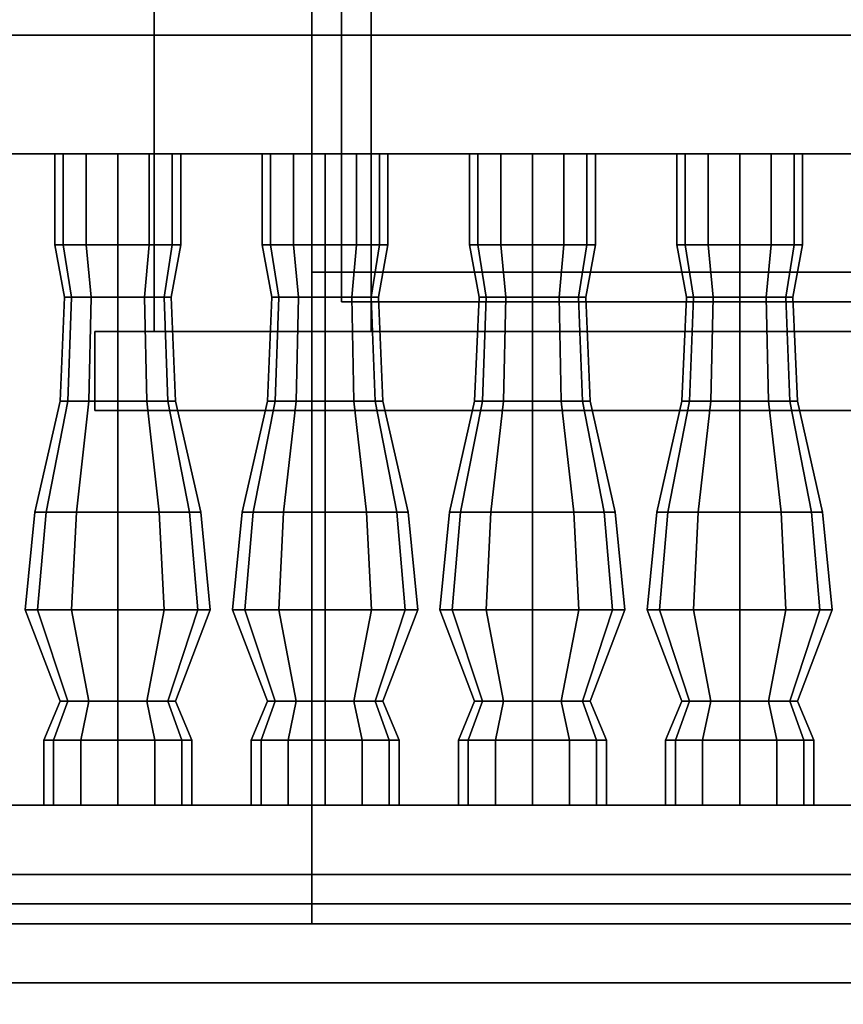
# Model space of a CAD drawing. Header units: metres. Extents: x 1.5 to 35.5, y 0 to 14.7.
# Tile 5 of 60: x 11.7 to 12.5, y 0.8 to 1.8. Entities that reach past the tile are written whole.
import ezdxf

# ---------------------------------------------------------------- set-up
doc = ezdxf.new("R2010")
doc.units = ezdxf.units.M
for name, color, linetype in [('FRAME', 8, 'Continuous'), ('GLASS', 5, 'Continuous'), ('GRANITE', 8, 'Continuous'), ('INTERIOR_FLOOR', 8, 'Continuous'), ('INTERIOR_WALL', 8, 'Continuous'), ('PLASTER', 8, 'Continuous'), ('RUSTIC', 8, 'Continuous'), ('STUCCO', 8, 'Continuous')]:
    doc.layers.add(name, color=color, linetype=linetype)

msp = doc.modelspace()

# ---------------------------------------------------------------- linework, layer by layer
at = {"layer": 'FRAME'}
for points in [[(12.0267, 1.5), (11.9667, 1.5), (11.9667, 4), (12.0267, 4)], [(11.9667, 1.5), (12.0267, 1.5), (12.0267, 4), (11.9667, 4)], [(12.0267, 1.5), (11.9667, 1.5), (11.9667, 4), (12.0267, 4)], [(11.9667, 1.5), (12.0267, 1.5), (12.0267, 4), (11.9667, 4)], [(13.3667, 1.5), (11.9667, 1.5), (11.9667, 1.56), (13.3667, 1.56)], [(11.9667, 1.5), (13.3667, 1.5), (13.3667, 1.56), (11.9667, 1.56)], [(13.3667, 1.5), (11.9667, 1.5), (11.9667, 1.56), (13.3667, 1.56)], [(11.9667, 1.5), (13.3667, 1.5), (13.3667, 1.56), (11.9667, 1.56)]]:
    msp.add_lwpolyline(points, close=True, dxfattribs=at)
at = {"layer": 'GLASS'}
for points in [[(13.3367, 1.53), (11.9967, 1.53), (11.9967, 3.97), (13.3367, 3.97)], [(11.9967, 1.53), (13.3367, 1.53), (13.3367, 3.97), (11.9967, 3.97)], [(13.3367, 1.53), (11.9967, 1.53), (11.9967, 3.97), (13.3367, 3.97)], [(11.9967, 1.53), (13.3367, 1.53), (13.3367, 3.97), (11.9967, 3.97)]]:
    msp.add_lwpolyline(points, close=True, dxfattribs=at)
at = {"layer": 'GRANITE'}
for points in [[(26, 0.84), (10, 0.84), (10, 0.9), (26, 0.9)], [(10, 0.84), (26, 0.84), (26, 0.9), (10, 0.9)]]:
    msp.add_lwpolyline(points, close=True, dxfattribs=at)
at = {"layer": 'INTERIOR_FLOOR'}
for points in [[(29.55, 0.9), (6.45, 0.9), (6.45, 0.92), (29.55, 0.92)], [(6.45, 0.9), (29.55, 0.9), (29.55, 0.92), (6.45, 0.92)]]:
    msp.add_lwpolyline(points, close=True, dxfattribs=at)
at = {"layer": 'INTERIOR_WALL'}
for points in [[(29.55, 0.9), (6.45, 0.9), (6.45, 7.6), (29.55, 7.6)], [(6.45, 0.9), (29.55, 0.9), (29.55, 7.6), (6.45, 7.6)]]:
    msp.add_lwpolyline(points, close=True, dxfattribs=at)
at = {"layer": 'PLASTER'}
for points in [[(11.9667, 0.9), (10.7, 0.9), (10.7, 4.5), (11.9667, 4.5)], [(10.7, 0.9), (11.9667, 0.9), (11.9667, 4.5), (10.7, 4.5)], [(11.9667, 0.9), (10.7, 0.9), (10.7, 4.5), (11.9667, 4.5)], [(10.7, 0.9), (11.9667, 0.9), (11.9667, 4.5), (10.7, 4.5)], [(13.3667, 0.9), (11.9667, 0.9), (11.9667, 1.5), (13.3667, 1.5)], [(11.9667, 0.9), (13.3667, 0.9), (13.3667, 1.5), (11.9667, 1.5)], [(13.3667, 0.9), (11.9667, 0.9), (11.9667, 1.5), (13.3667, 1.5)], [(11.9667, 0.9), (13.3667, 0.9), (13.3667, 1.5), (11.9667, 1.5)]]:
    msp.add_lwpolyline(points, close=True, dxfattribs=at)
at = {"layer": 'RUSTIC'}
for points in [[(30, 0), (6, 0), (6, 0.9), (30, 0.9)], [(6, 0), (30, 0), (30, 0.9), (6, 0.9)], [(26, 0), (10, 0), (10, 0.9), (26, 0.9)], [(10, 0), (26, 0), (26, 0.9), (10, 0.9)]]:
    msp.add_lwpolyline(points, close=True, dxfattribs=at)
at = {"layer": 'STUCCO'}
for points in [[(11.9667, 1.5), (11.8067, 1.5), (11.8067, 4), (11.9667, 4)], [(11.8067, 1.5), (11.9667, 1.5), (11.9667, 4), (11.8067, 4)], [(11.9667, 1.5), (11.8067, 1.5), (11.8067, 4), (11.9667, 4)], [(11.8067, 1.5), (11.9667, 1.5), (11.9667, 4), (11.8067, 4)], [(16, 1.68), (10.1, 1.68), (10.1, 1.8), (16, 1.8)], [(10.1, 1.68), (16, 1.68), (16, 1.8), (10.1, 1.8)], [(11.7148, 1.5876), (11.7063, 1.5876), (11.7063, 1.68), (11.7148, 1.68)], [(11.7063, 1.5876), (11.7148, 1.5876), (11.7148, 1.68), (11.7063, 1.68)], [(11.7381, 1.5876), (11.7148, 1.5876), (11.7148, 1.68), (11.7381, 1.68)], [(11.7148, 1.5876), (11.7381, 1.5876), (11.7381, 1.68), (11.7148, 1.68)], [(11.77, 1.5876), (11.7381, 1.5876), (11.7381, 1.68), (11.77, 1.68)], [(11.7381, 1.5876), (11.77, 1.5876), (11.77, 1.68), (11.7381, 1.68)], [(11.8019, 1.5876), (11.77, 1.5876), (11.77, 1.68), (11.8019, 1.68)], [(11.77, 1.5876), (11.8019, 1.5876), (11.8019, 1.68), (11.77, 1.68)], [(11.8252, 1.5876), (11.8019, 1.5876), (11.8019, 1.68), (11.8252, 1.68)], [(11.8019, 1.5876), (11.8252, 1.5876), (11.8252, 1.68), (11.8019, 1.68)], [(11.8338, 1.5876), (11.8252, 1.5876), (11.8252, 1.68), (11.8338, 1.68)], [(11.8252, 1.5876), (11.8338, 1.5876), (11.8338, 1.68), (11.8252, 1.68)], [(11.9248, 1.5876), (11.9162, 1.5876), (11.9162, 1.68), (11.9248, 1.68)], [(11.9162, 1.5876), (11.9248, 1.5876), (11.9248, 1.68), (11.9162, 1.68)], [(11.9481, 1.5876), (11.9248, 1.5876), (11.9248, 1.68), (11.9481, 1.68)], [(11.9248, 1.5876), (11.9481, 1.5876), (11.9481, 1.68), (11.9248, 1.68)], [(11.98, 1.5876), (11.9481, 1.5876), (11.9481, 1.68), (11.98, 1.68)], [(11.9481, 1.5876), (11.98, 1.5876), (11.98, 1.68), (11.9481, 1.68)], [(12.0119, 1.5876), (11.98, 1.5876), (11.98, 1.68), (12.0119, 1.68)], [(11.98, 1.5876), (12.0119, 1.5876), (12.0119, 1.68), (11.98, 1.68)], [(12.0352, 1.5876), (12.0119, 1.5876), (12.0119, 1.68), (12.0352, 1.68)], [(12.0119, 1.5876), (12.0352, 1.5876), (12.0352, 1.68), (12.0119, 1.68)], [(12.0437, 1.5876), (12.0352, 1.5876), (12.0352, 1.68), (12.0437, 1.68)], [(12.0352, 1.5876), (12.0437, 1.5876), (12.0437, 1.68), (12.0352, 1.68)], [(12.1348, 1.5876), (12.1263, 1.5876), (12.1263, 1.68), (12.1348, 1.68)], [(12.1263, 1.5876), (12.1348, 1.5876), (12.1348, 1.68), (12.1263, 1.68)], [(12.1581, 1.5876), (12.1348, 1.5876), (12.1348, 1.68), (12.1581, 1.68)], [(12.1348, 1.5876), (12.1581, 1.5876), (12.1581, 1.68), (12.1348, 1.68)], [(12.19, 1.5876), (12.1581, 1.5876), (12.1581, 1.68), (12.19, 1.68)], [(12.1581, 1.5876), (12.19, 1.5876), (12.19, 1.68), (12.1581, 1.68)], [(12.2219, 1.5876), (12.19, 1.5876), (12.19, 1.68), (12.2219, 1.68)], [(12.19, 1.5876), (12.2219, 1.5876), (12.2219, 1.68), (12.19, 1.68)], [(12.2452, 1.5876), (12.2219, 1.5876), (12.2219, 1.68), (12.2452, 1.68)], [(12.2219, 1.5876), (12.2452, 1.5876), (12.2452, 1.68), (12.2219, 1.68)], [(12.2538, 1.5876), (12.2452, 1.5876), (12.2452, 1.68), (12.2538, 1.68)], [(12.2452, 1.5876), (12.2538, 1.5876), (12.2538, 1.68), (12.2452, 1.68)], [(12.3448, 1.5876), (12.3362, 1.5876), (12.3362, 1.68), (12.3448, 1.68)], [(12.3362, 1.5876), (12.3448, 1.5876), (12.3448, 1.68), (12.3362, 1.68)], [(12.3681, 1.5876), (12.3448, 1.5876), (12.3448, 1.68), (12.3681, 1.68)], [(12.3448, 1.5876), (12.3681, 1.5876), (12.3681, 1.68), (12.3448, 1.68)], [(12.4, 1.5876), (12.3681, 1.5876), (12.3681, 1.68), (12.4, 1.68)], [(12.3681, 1.5876), (12.4, 1.5876), (12.4, 1.68), (12.3681, 1.68)], [(12.4319, 1.5876), (12.4, 1.5876), (12.4, 1.68), (12.4319, 1.68)], [(12.4, 1.5876), (12.4319, 1.5876), (12.4319, 1.68), (12.4, 1.68)], [(12.4552, 1.5876), (12.4319, 1.5876), (12.4319, 1.68), (12.4552, 1.68)], [(12.4319, 1.5876), (12.4552, 1.5876), (12.4552, 1.68), (12.4319, 1.68)], [(12.4637, 1.5876), (12.4552, 1.5876), (12.4552, 1.68), (12.4637, 1.68)], [(12.4552, 1.5876), (12.4637, 1.5876), (12.4637, 1.68), (12.4552, 1.68)], [(11.7232, 1.5348), (11.716, 1.5348), (11.7063, 1.5876), (11.7148, 1.5876)], [(11.716, 1.5348), (11.7232, 1.5348), (11.7148, 1.5876), (11.7063, 1.5876)], [(11.743, 1.5348), (11.7232, 1.5348), (11.7148, 1.5876), (11.7381, 1.5876)], [(11.7232, 1.5348), (11.743, 1.5348), (11.7381, 1.5876), (11.7148, 1.5876)], [(11.77, 1.5348), (11.743, 1.5348), (11.7381, 1.5876), (11.77, 1.5876)], [(11.743, 1.5348), (11.77, 1.5348), (11.77, 1.5876), (11.7381, 1.5876)], [(11.797, 1.5348), (11.77, 1.5348), (11.77, 1.5876), (11.8019, 1.5876)], [(11.77, 1.5348), (11.797, 1.5348), (11.8019, 1.5876), (11.77, 1.5876)], [(11.8168, 1.5348), (11.797, 1.5348), (11.8019, 1.5876), (11.8252, 1.5876)], [(11.797, 1.5348), (11.8168, 1.5348), (11.8252, 1.5876), (11.8019, 1.5876)], [(11.824, 1.5348), (11.8168, 1.5348), (11.8252, 1.5876), (11.8338, 1.5876)], [(11.8168, 1.5348), (11.824, 1.5348), (11.8338, 1.5876), (11.8252, 1.5876)], [(11.9332, 1.5348), (11.926, 1.5348), (11.9162, 1.5876), (11.9248, 1.5876)], [(11.926, 1.5348), (11.9332, 1.5348), (11.9248, 1.5876), (11.9162, 1.5876)], [(11.953, 1.5348), (11.9332, 1.5348), (11.9248, 1.5876), (11.9481, 1.5876)], [(11.9332, 1.5348), (11.953, 1.5348), (11.9481, 1.5876), (11.9248, 1.5876)], [(11.98, 1.5348), (11.953, 1.5348), (11.9481, 1.5876), (11.98, 1.5876)], [(11.953, 1.5348), (11.98, 1.5348), (11.98, 1.5876), (11.9481, 1.5876)], [(12.007, 1.5348), (11.98, 1.5348), (11.98, 1.5876), (12.0119, 1.5876)], [(11.98, 1.5348), (12.007, 1.5348), (12.0119, 1.5876), (11.98, 1.5876)], [(12.0268, 1.5348), (12.007, 1.5348), (12.0119, 1.5876), (12.0352, 1.5876)], [(12.007, 1.5348), (12.0268, 1.5348), (12.0352, 1.5876), (12.0119, 1.5876)], [(12.034, 1.5348), (12.0268, 1.5348), (12.0352, 1.5876), (12.0437, 1.5876)], [(12.0268, 1.5348), (12.034, 1.5348), (12.0437, 1.5876), (12.0352, 1.5876)], [(12.1432, 1.5348), (12.136, 1.5348), (12.1263, 1.5876), (12.1348, 1.5876)], [(12.136, 1.5348), (12.1432, 1.5348), (12.1348, 1.5876), (12.1263, 1.5876)], [(12.163, 1.5348), (12.1432, 1.5348), (12.1348, 1.5876), (12.1581, 1.5876)], [(12.1432, 1.5348), (12.163, 1.5348), (12.1581, 1.5876), (12.1348, 1.5876)], [(12.19, 1.5348), (12.163, 1.5348), (12.1581, 1.5876), (12.19, 1.5876)], [(12.163, 1.5348), (12.19, 1.5348), (12.19, 1.5876), (12.1581, 1.5876)], [(12.217, 1.5348), (12.19, 1.5348), (12.19, 1.5876), (12.2219, 1.5876)], [(12.19, 1.5348), (12.217, 1.5348), (12.2219, 1.5876), (12.19, 1.5876)], [(12.2368, 1.5348), (12.217, 1.5348), (12.2219, 1.5876), (12.2452, 1.5876)], [(12.217, 1.5348), (12.2368, 1.5348), (12.2452, 1.5876), (12.2219, 1.5876)], [(12.244, 1.5348), (12.2368, 1.5348), (12.2452, 1.5876), (12.2538, 1.5876)], [(12.2368, 1.5348), (12.244, 1.5348), (12.2538, 1.5876), (12.2452, 1.5876)], [(12.3532, 1.5348), (12.346, 1.5348), (12.3362, 1.5876), (12.3448, 1.5876)], [(12.346, 1.5348), (12.3532, 1.5348), (12.3448, 1.5876), (12.3362, 1.5876)], [(12.373, 1.5348), (12.3532, 1.5348), (12.3448, 1.5876), (12.3681, 1.5876)], [(12.3532, 1.5348), (12.373, 1.5348), (12.3681, 1.5876), (12.3448, 1.5876)], [(12.4, 1.5348), (12.373, 1.5348), (12.3681, 1.5876), (12.4, 1.5876)], [(12.373, 1.5348), (12.4, 1.5348), (12.4, 1.5876), (12.3681, 1.5876)], [(12.427, 1.5348), (12.4, 1.5348), (12.4, 1.5876), (12.4319, 1.5876)], [(12.4, 1.5348), (12.427, 1.5348), (12.4319, 1.5876), (12.4, 1.5876)], [(12.4468, 1.5348), (12.427, 1.5348), (12.4319, 1.5876), (12.4552, 1.5876)], [(12.427, 1.5348), (12.4468, 1.5348), (12.4552, 1.5876), (12.4319, 1.5876)], [(12.454, 1.5348), (12.4468, 1.5348), (12.4552, 1.5876), (12.4637, 1.5876)], [(12.4468, 1.5348), (12.454, 1.5348), (12.4637, 1.5876), (12.4552, 1.5876)], [(11.7193, 1.4292), (11.7115, 1.4292), (11.716, 1.5348), (11.7232, 1.5348)], [(11.7115, 1.4292), (11.7193, 1.4292), (11.7232, 1.5348), (11.716, 1.5348)], [(11.7408, 1.4292), (11.7193, 1.4292), (11.7232, 1.5348), (11.743, 1.5348)], [(11.7193, 1.4292), (11.7408, 1.4292), (11.743, 1.5348), (11.7232, 1.5348)], [(11.77, 1.4292), (11.7408, 1.4292), (11.743, 1.5348), (11.77, 1.5348)], [(11.7408, 1.4292), (11.77, 1.4292), (11.77, 1.5348), (11.743, 1.5348)], [(11.7993, 1.4292), (11.77, 1.4292), (11.77, 1.5348), (11.797, 1.5348)], [(11.77, 1.4292), (11.7993, 1.4292), (11.797, 1.5348), (11.77, 1.5348)], [(11.8207, 1.4292), (11.7993, 1.4292), (11.797, 1.5348), (11.8168, 1.5348)], [(11.7993, 1.4292), (11.8207, 1.4292), (11.8168, 1.5348), (11.797, 1.5348)], [(11.8285, 1.4292), (11.8207, 1.4292), (11.8168, 1.5348), (11.824, 1.5348)], [(11.8207, 1.4292), (11.8285, 1.4292), (11.824, 1.5348), (11.8168, 1.5348)], [(11.9293, 1.4292), (11.9215, 1.4292), (11.926, 1.5348), (11.9332, 1.5348)], [(11.9215, 1.4292), (11.9293, 1.4292), (11.9332, 1.5348), (11.926, 1.5348)], [(11.9507, 1.4292), (11.9293, 1.4292), (11.9332, 1.5348), (11.953, 1.5348)], [(11.9293, 1.4292), (11.9507, 1.4292), (11.953, 1.5348), (11.9332, 1.5348)], [(11.98, 1.4292), (11.9507, 1.4292), (11.953, 1.5348), (11.98, 1.5348)], [(11.9507, 1.4292), (11.98, 1.4292), (11.98, 1.5348), (11.953, 1.5348)], [(12.0092, 1.4292), (11.98, 1.4292), (11.98, 1.5348), (12.007, 1.5348)], [(11.98, 1.4292), (12.0092, 1.4292), (12.007, 1.5348), (11.98, 1.5348)], [(12.0307, 1.4292), (12.0092, 1.4292), (12.007, 1.5348), (12.0268, 1.5348)], [(12.0092, 1.4292), (12.0307, 1.4292), (12.0268, 1.5348), (12.007, 1.5348)], [(12.0385, 1.4292), (12.0307, 1.4292), (12.0268, 1.5348), (12.034, 1.5348)], [(12.0307, 1.4292), (12.0385, 1.4292), (12.034, 1.5348), (12.0268, 1.5348)], [(12.1393, 1.4292), (12.1315, 1.4292), (12.136, 1.5348), (12.1432, 1.5348)], [(12.1315, 1.4292), (12.1393, 1.4292), (12.1432, 1.5348), (12.136, 1.5348)], [(12.1608, 1.4292), (12.1393, 1.4292), (12.1432, 1.5348), (12.163, 1.5348)], [(12.1393, 1.4292), (12.1608, 1.4292), (12.163, 1.5348), (12.1432, 1.5348)], [(12.19, 1.4292), (12.1608, 1.4292), (12.163, 1.5348), (12.19, 1.5348)], [(12.1608, 1.4292), (12.19, 1.4292), (12.19, 1.5348), (12.163, 1.5348)], [(12.2193, 1.4292), (12.19, 1.4292), (12.19, 1.5348), (12.217, 1.5348)], [(12.19, 1.4292), (12.2193, 1.4292), (12.217, 1.5348), (12.19, 1.5348)], [(12.2407, 1.4292), (12.2193, 1.4292), (12.217, 1.5348), (12.2368, 1.5348)], [(12.2193, 1.4292), (12.2407, 1.4292), (12.2368, 1.5348), (12.217, 1.5348)], [(12.2485, 1.4292), (12.2407, 1.4292), (12.2368, 1.5348), (12.244, 1.5348)], [(12.2407, 1.4292), (12.2485, 1.4292), (12.244, 1.5348), (12.2368, 1.5348)], [(12.3493, 1.4292), (12.3415, 1.4292), (12.346, 1.5348), (12.3532, 1.5348)], [(12.3415, 1.4292), (12.3493, 1.4292), (12.3532, 1.5348), (12.346, 1.5348)], [(12.3707, 1.4292), (12.3493, 1.4292), (12.3532, 1.5348), (12.373, 1.5348)], [(12.3493, 1.4292), (12.3707, 1.4292), (12.373, 1.5348), (12.3532, 1.5348)], [(12.4, 1.4292), (12.3707, 1.4292), (12.373, 1.5348), (12.4, 1.5348)], [(12.3707, 1.4292), (12.4, 1.4292), (12.4, 1.5348), (12.373, 1.5348)], [(12.4292, 1.4292), (12.4, 1.4292), (12.4, 1.5348), (12.427, 1.5348)], [(12.4, 1.4292), (12.4292, 1.4292), (12.427, 1.5348), (12.4, 1.5348)], [(12.4507, 1.4292), (12.4292, 1.4292), (12.427, 1.5348), (12.4468, 1.5348)], [(12.4292, 1.4292), (12.4507, 1.4292), (12.4468, 1.5348), (12.427, 1.5348)], [(12.4585, 1.4292), (12.4507, 1.4292), (12.4468, 1.5348), (12.454, 1.5348)], [(12.4507, 1.4292), (12.4585, 1.4292), (12.454, 1.5348), (12.4468, 1.5348)], [(13.5867, 1.42), (11.7467, 1.42), (11.7467, 1.5), (13.5867, 1.5)], [(11.7467, 1.42), (13.5867, 1.42), (13.5867, 1.5), (11.7467, 1.5)], [(13.5867, 1.42), (11.7467, 1.42), (11.7467, 1.5), (13.5867, 1.5)], [(11.7467, 1.42), (13.5867, 1.42), (13.5867, 1.5), (11.7467, 1.5)], [(11.6973, 1.317), (11.686, 1.317), (11.7115, 1.4292), (11.7193, 1.4292)], [(11.686, 1.317), (11.6973, 1.317), (11.7193, 1.4292), (11.7115, 1.4292)], [(11.728, 1.317), (11.6973, 1.317), (11.7193, 1.4292), (11.7408, 1.4292)], [(11.6973, 1.317), (11.728, 1.317), (11.7408, 1.4292), (11.7193, 1.4292)], [(11.77, 1.317), (11.728, 1.317), (11.7408, 1.4292), (11.77, 1.4292)], [(11.728, 1.317), (11.77, 1.317), (11.77, 1.4292), (11.7408, 1.4292)], [(11.812, 1.317), (11.77, 1.317), (11.77, 1.4292), (11.7993, 1.4292)], [(11.77, 1.317), (11.812, 1.317), (11.7993, 1.4292), (11.77, 1.4292)], [(11.8428, 1.317), (11.812, 1.317), (11.7993, 1.4292), (11.8207, 1.4292)], [(11.812, 1.317), (11.8428, 1.317), (11.8207, 1.4292), (11.7993, 1.4292)], [(11.854, 1.317), (11.8428, 1.317), (11.8207, 1.4292), (11.8285, 1.4292)], [(11.8428, 1.317), (11.854, 1.317), (11.8285, 1.4292), (11.8207, 1.4292)], [(11.9072, 1.317), (11.896, 1.317), (11.9215, 1.4292), (11.9293, 1.4292)], [(11.896, 1.317), (11.9072, 1.317), (11.9293, 1.4292), (11.9215, 1.4292)], [(11.938, 1.317), (11.9072, 1.317), (11.9293, 1.4292), (11.9507, 1.4292)], [(11.9072, 1.317), (11.938, 1.317), (11.9507, 1.4292), (11.9293, 1.4292)], [(11.98, 1.317), (11.938, 1.317), (11.9507, 1.4292), (11.98, 1.4292)], [(11.938, 1.317), (11.98, 1.317), (11.98, 1.4292), (11.9507, 1.4292)], [(12.022, 1.317), (11.98, 1.317), (11.98, 1.4292), (12.0092, 1.4292)], [(11.98, 1.317), (12.022, 1.317), (12.0092, 1.4292), (11.98, 1.4292)], [(12.0527, 1.317), (12.022, 1.317), (12.0092, 1.4292), (12.0307, 1.4292)], [(12.022, 1.317), (12.0527, 1.317), (12.0307, 1.4292), (12.0092, 1.4292)], [(12.064, 1.317), (12.0527, 1.317), (12.0307, 1.4292), (12.0385, 1.4292)], [(12.0527, 1.317), (12.064, 1.317), (12.0385, 1.4292), (12.0307, 1.4292)], [(12.1173, 1.317), (12.106, 1.317), (12.1315, 1.4292), (12.1393, 1.4292)], [(12.106, 1.317), (12.1173, 1.317), (12.1393, 1.4292), (12.1315, 1.4292)], [(12.148, 1.317), (12.1173, 1.317), (12.1393, 1.4292), (12.1608, 1.4292)], [(12.1173, 1.317), (12.148, 1.317), (12.1608, 1.4292), (12.1393, 1.4292)], [(12.19, 1.317), (12.148, 1.317), (12.1608, 1.4292), (12.19, 1.4292)], [(12.148, 1.317), (12.19, 1.317), (12.19, 1.4292), (12.1608, 1.4292)], [(12.232, 1.317), (12.19, 1.317), (12.19, 1.4292), (12.2193, 1.4292)], [(12.19, 1.317), (12.232, 1.317), (12.2193, 1.4292), (12.19, 1.4292)], [(12.2628, 1.317), (12.232, 1.317), (12.2193, 1.4292), (12.2407, 1.4292)], [(12.232, 1.317), (12.2628, 1.317), (12.2407, 1.4292), (12.2193, 1.4292)], [(12.274, 1.317), (12.2628, 1.317), (12.2407, 1.4292), (12.2485, 1.4292)], [(12.2628, 1.317), (12.274, 1.317), (12.2485, 1.4292), (12.2407, 1.4292)], [(12.3272, 1.317), (12.316, 1.317), (12.3415, 1.4292), (12.3493, 1.4292)], [(12.316, 1.317), (12.3272, 1.317), (12.3493, 1.4292), (12.3415, 1.4292)], [(12.358, 1.317), (12.3272, 1.317), (12.3493, 1.4292), (12.3707, 1.4292)], [(12.3272, 1.317), (12.358, 1.317), (12.3707, 1.4292), (12.3493, 1.4292)], [(12.4, 1.317), (12.358, 1.317), (12.3707, 1.4292), (12.4, 1.4292)], [(12.358, 1.317), (12.4, 1.317), (12.4, 1.4292), (12.3707, 1.4292)], [(12.442, 1.317), (12.4, 1.317), (12.4, 1.4292), (12.4292, 1.4292)], [(12.4, 1.317), (12.442, 1.317), (12.4292, 1.4292), (12.4, 1.4292)], [(12.4727, 1.317), (12.442, 1.317), (12.4292, 1.4292), (12.4507, 1.4292)], [(12.442, 1.317), (12.4727, 1.317), (12.4507, 1.4292), (12.4292, 1.4292)], [(12.484, 1.317), (12.4727, 1.317), (12.4507, 1.4292), (12.4585, 1.4292)], [(12.4727, 1.317), (12.484, 1.317), (12.4585, 1.4292), (12.4507, 1.4292)], [(11.6888, 1.218), (11.6762, 1.218), (11.686, 1.317), (11.6973, 1.317)], [(11.6762, 1.218), (11.6888, 1.218), (11.6973, 1.317), (11.686, 1.317)], [(11.7231, 1.218), (11.6888, 1.218), (11.6973, 1.317), (11.728, 1.317)], [(11.6888, 1.218), (11.7231, 1.218), (11.728, 1.317), (11.6973, 1.317)], [(11.77, 1.218), (11.7231, 1.218), (11.728, 1.317), (11.77, 1.317)], [(11.7231, 1.218), (11.77, 1.218), (11.77, 1.317), (11.728, 1.317)], [(11.8169, 1.218), (11.77, 1.218), (11.77, 1.317), (11.812, 1.317)], [(11.77, 1.218), (11.8169, 1.218), (11.812, 1.317), (11.77, 1.317)], [(11.8512, 1.218), (11.8169, 1.218), (11.812, 1.317), (11.8428, 1.317)], [(11.8169, 1.218), (11.8512, 1.218), (11.8428, 1.317), (11.812, 1.317)], [(11.8637, 1.218), (11.8512, 1.218), (11.8428, 1.317), (11.854, 1.317)], [(11.8512, 1.218), (11.8637, 1.218), (11.854, 1.317), (11.8428, 1.317)], [(11.8988, 1.218), (11.8863, 1.218), (11.896, 1.317), (11.9072, 1.317)], [(11.8863, 1.218), (11.8988, 1.218), (11.9072, 1.317), (11.896, 1.317)], [(11.9331, 1.218), (11.8988, 1.218), (11.9072, 1.317), (11.938, 1.317)], [(11.8988, 1.218), (11.9331, 1.218), (11.938, 1.317), (11.9072, 1.317)], [(11.98, 1.218), (11.9331, 1.218), (11.938, 1.317), (11.98, 1.317)], [(11.9331, 1.218), (11.98, 1.218), (11.98, 1.317), (11.938, 1.317)], [(12.0269, 1.218), (11.98, 1.218), (11.98, 1.317), (12.022, 1.317)], [(11.98, 1.218), (12.0269, 1.218), (12.022, 1.317), (11.98, 1.317)], [(12.0612, 1.218), (12.0269, 1.218), (12.022, 1.317), (12.0527, 1.317)], [(12.0269, 1.218), (12.0612, 1.218), (12.0527, 1.317), (12.022, 1.317)], [(12.0738, 1.218), (12.0612, 1.218), (12.0527, 1.317), (12.064, 1.317)], [(12.0612, 1.218), (12.0738, 1.218), (12.064, 1.317), (12.0527, 1.317)], [(12.1088, 1.218), (12.0962, 1.218), (12.106, 1.317), (12.1173, 1.317)], [(12.0962, 1.218), (12.1088, 1.218), (12.1173, 1.317), (12.106, 1.317)], [(12.1431, 1.218), (12.1088, 1.218), (12.1173, 1.317), (12.148, 1.317)], [(12.1088, 1.218), (12.1431, 1.218), (12.148, 1.317), (12.1173, 1.317)], [(12.19, 1.218), (12.1431, 1.218), (12.148, 1.317), (12.19, 1.317)], [(12.1431, 1.218), (12.19, 1.218), (12.19, 1.317), (12.148, 1.317)], [(12.2369, 1.218), (12.19, 1.218), (12.19, 1.317), (12.232, 1.317)], [(12.19, 1.218), (12.2369, 1.218), (12.232, 1.317), (12.19, 1.317)], [(12.2712, 1.218), (12.2369, 1.218), (12.232, 1.317), (12.2628, 1.317)], [(12.2369, 1.218), (12.2712, 1.218), (12.2628, 1.317), (12.232, 1.317)], [(12.2837, 1.218), (12.2712, 1.218), (12.2628, 1.317), (12.274, 1.317)], [(12.2712, 1.218), (12.2837, 1.218), (12.274, 1.317), (12.2628, 1.317)], [(12.3188, 1.218), (12.3063, 1.218), (12.316, 1.317), (12.3272, 1.317)], [(12.3063, 1.218), (12.3188, 1.218), (12.3272, 1.317), (12.316, 1.317)], [(12.3531, 1.218), (12.3188, 1.218), (12.3272, 1.317), (12.358, 1.317)], [(12.3188, 1.218), (12.3531, 1.218), (12.358, 1.317), (12.3272, 1.317)], [(12.4, 1.218), (12.3531, 1.218), (12.358, 1.317), (12.4, 1.317)], [(12.3531, 1.218), (12.4, 1.218), (12.4, 1.317), (12.358, 1.317)], [(12.4469, 1.218), (12.4, 1.218), (12.4, 1.317), (12.442, 1.317)], [(12.4, 1.218), (12.4469, 1.218), (12.442, 1.317), (12.4, 1.317)], [(12.4812, 1.218), (12.4469, 1.218), (12.442, 1.317), (12.4727, 1.317)], [(12.4469, 1.218), (12.4812, 1.218), (12.4727, 1.317), (12.442, 1.317)], [(12.4938, 1.218), (12.4812, 1.218), (12.4727, 1.317), (12.484, 1.317)], [(12.4812, 1.218), (12.4938, 1.218), (12.484, 1.317), (12.4727, 1.317)], [(11.7193, 1.1256), (11.7115, 1.1256), (11.6762, 1.218), (11.6888, 1.218)], [(11.7115, 1.1256), (11.7193, 1.1256), (11.6888, 1.218), (11.6762, 1.218)], [(11.7408, 1.1256), (11.7193, 1.1256), (11.6888, 1.218), (11.7231, 1.218)], [(11.7193, 1.1256), (11.7408, 1.1256), (11.7231, 1.218), (11.6888, 1.218)], [(11.77, 1.1256), (11.7408, 1.1256), (11.7231, 1.218), (11.77, 1.218)], [(11.7408, 1.1256), (11.77, 1.1256), (11.77, 1.218), (11.7231, 1.218)], [(11.7993, 1.1256), (11.77, 1.1256), (11.77, 1.218), (11.8169, 1.218)], [(11.77, 1.1256), (11.7993, 1.1256), (11.8169, 1.218), (11.77, 1.218)], [(11.8207, 1.1256), (11.7993, 1.1256), (11.8169, 1.218), (11.8512, 1.218)], [(11.7993, 1.1256), (11.8207, 1.1256), (11.8512, 1.218), (11.8169, 1.218)], [(11.8285, 1.1256), (11.8207, 1.1256), (11.8512, 1.218), (11.8637, 1.218)], [(11.8207, 1.1256), (11.8285, 1.1256), (11.8637, 1.218), (11.8512, 1.218)], [(11.9293, 1.1256), (11.9215, 1.1256), (11.8863, 1.218), (11.8988, 1.218)], [(11.9215, 1.1256), (11.9293, 1.1256), (11.8988, 1.218), (11.8863, 1.218)], [(11.9507, 1.1256), (11.9293, 1.1256), (11.8988, 1.218), (11.9331, 1.218)], [(11.9293, 1.1256), (11.9507, 1.1256), (11.9331, 1.218), (11.8988, 1.218)], [(11.98, 1.1256), (11.9507, 1.1256), (11.9331, 1.218), (11.98, 1.218)], [(11.9507, 1.1256), (11.98, 1.1256), (11.98, 1.218), (11.9331, 1.218)], [(12.0092, 1.1256), (11.98, 1.1256), (11.98, 1.218), (12.0269, 1.218)], [(11.98, 1.1256), (12.0092, 1.1256), (12.0269, 1.218), (11.98, 1.218)], [(12.0307, 1.1256), (12.0092, 1.1256), (12.0269, 1.218), (12.0612, 1.218)], [(12.0092, 1.1256), (12.0307, 1.1256), (12.0612, 1.218), (12.0269, 1.218)], [(12.0385, 1.1256), (12.0307, 1.1256), (12.0612, 1.218), (12.0738, 1.218)], [(12.0307, 1.1256), (12.0385, 1.1256), (12.0738, 1.218), (12.0612, 1.218)], [(12.1393, 1.1256), (12.1315, 1.1256), (12.0962, 1.218), (12.1088, 1.218)], [(12.1315, 1.1256), (12.1393, 1.1256), (12.1088, 1.218), (12.0962, 1.218)], [(12.1608, 1.1256), (12.1393, 1.1256), (12.1088, 1.218), (12.1431, 1.218)], [(12.1393, 1.1256), (12.1608, 1.1256), (12.1431, 1.218), (12.1088, 1.218)], [(12.19, 1.1256), (12.1608, 1.1256), (12.1431, 1.218), (12.19, 1.218)], [(12.1608, 1.1256), (12.19, 1.1256), (12.19, 1.218), (12.1431, 1.218)], [(12.2193, 1.1256), (12.19, 1.1256), (12.19, 1.218), (12.2369, 1.218)], [(12.19, 1.1256), (12.2193, 1.1256), (12.2369, 1.218), (12.19, 1.218)], [(12.2407, 1.1256), (12.2193, 1.1256), (12.2369, 1.218), (12.2712, 1.218)], [(12.2193, 1.1256), (12.2407, 1.1256), (12.2712, 1.218), (12.2369, 1.218)], [(12.2485, 1.1256), (12.2407, 1.1256), (12.2712, 1.218), (12.2837, 1.218)], [(12.2407, 1.1256), (12.2485, 1.1256), (12.2837, 1.218), (12.2712, 1.218)], [(12.3493, 1.1256), (12.3415, 1.1256), (12.3063, 1.218), (12.3188, 1.218)], [(12.3415, 1.1256), (12.3493, 1.1256), (12.3188, 1.218), (12.3063, 1.218)], [(12.3707, 1.1256), (12.3493, 1.1256), (12.3188, 1.218), (12.3531, 1.218)], [(12.3493, 1.1256), (12.3707, 1.1256), (12.3531, 1.218), (12.3188, 1.218)], [(12.4, 1.1256), (12.3707, 1.1256), (12.3531, 1.218), (12.4, 1.218)], [(12.3707, 1.1256), (12.4, 1.1256), (12.4, 1.218), (12.3531, 1.218)], [(12.4292, 1.1256), (12.4, 1.1256), (12.4, 1.218), (12.4469, 1.218)], [(12.4, 1.1256), (12.4292, 1.1256), (12.4469, 1.218), (12.4, 1.218)], [(12.4507, 1.1256), (12.4292, 1.1256), (12.4469, 1.218), (12.4812, 1.218)], [(12.4292, 1.1256), (12.4507, 1.1256), (12.4812, 1.218), (12.4469, 1.218)], [(12.4585, 1.1256), (12.4507, 1.1256), (12.4812, 1.218), (12.4938, 1.218)], [(12.4507, 1.1256), (12.4585, 1.1256), (12.4938, 1.218), (12.4812, 1.218)], [(11.705, 1.086), (11.695, 1.086), (11.7115, 1.1256), (11.7193, 1.1256)], [(11.695, 1.086), (11.705, 1.086), (11.7193, 1.1256), (11.7115, 1.1256)], [(11.7325, 1.086), (11.705, 1.086), (11.7193, 1.1256), (11.7408, 1.1256)], [(11.705, 1.086), (11.7325, 1.086), (11.7408, 1.1256), (11.7193, 1.1256)], [(11.77, 1.086), (11.7325, 1.086), (11.7408, 1.1256), (11.77, 1.1256)], [(11.7325, 1.086), (11.77, 1.086), (11.77, 1.1256), (11.7408, 1.1256)], [(11.8075, 1.086), (11.77, 1.086), (11.77, 1.1256), (11.7993, 1.1256)], [(11.77, 1.086), (11.8075, 1.086), (11.7993, 1.1256), (11.77, 1.1256)], [(11.8349, 1.086), (11.8075, 1.086), (11.7993, 1.1256), (11.8207, 1.1256)], [(11.8075, 1.086), (11.8349, 1.086), (11.8207, 1.1256), (11.7993, 1.1256)], [(11.845, 1.086), (11.8349, 1.086), (11.8207, 1.1256), (11.8285, 1.1256)], [(11.8349, 1.086), (11.845, 1.086), (11.8285, 1.1256), (11.8207, 1.1256)], [(11.9151, 1.086), (11.905, 1.086), (11.9215, 1.1256), (11.9293, 1.1256)], [(11.905, 1.086), (11.9151, 1.086), (11.9293, 1.1256), (11.9215, 1.1256)], [(11.9425, 1.086), (11.9151, 1.086), (11.9293, 1.1256), (11.9507, 1.1256)], [(11.9151, 1.086), (11.9425, 1.086), (11.9507, 1.1256), (11.9293, 1.1256)], [(11.98, 1.086), (11.9425, 1.086), (11.9507, 1.1256), (11.98, 1.1256)], [(11.9425, 1.086), (11.98, 1.086), (11.98, 1.1256), (11.9507, 1.1256)], [(12.0175, 1.086), (11.98, 1.086), (11.98, 1.1256), (12.0092, 1.1256)], [(11.98, 1.086), (12.0175, 1.086), (12.0092, 1.1256), (11.98, 1.1256)], [(12.045, 1.086), (12.0175, 1.086), (12.0092, 1.1256), (12.0307, 1.1256)], [(12.0175, 1.086), (12.045, 1.086), (12.0307, 1.1256), (12.0092, 1.1256)], [(12.055, 1.086), (12.045, 1.086), (12.0307, 1.1256), (12.0385, 1.1256)], [(12.045, 1.086), (12.055, 1.086), (12.0385, 1.1256), (12.0307, 1.1256)], [(12.125, 1.086), (12.115, 1.086), (12.1315, 1.1256), (12.1393, 1.1256)], [(12.115, 1.086), (12.125, 1.086), (12.1393, 1.1256), (12.1315, 1.1256)], [(12.1525, 1.086), (12.125, 1.086), (12.1393, 1.1256), (12.1608, 1.1256)], [(12.125, 1.086), (12.1525, 1.086), (12.1608, 1.1256), (12.1393, 1.1256)], [(12.19, 1.086), (12.1525, 1.086), (12.1608, 1.1256), (12.19, 1.1256)], [(12.1525, 1.086), (12.19, 1.086), (12.19, 1.1256), (12.1608, 1.1256)], [(12.2275, 1.086), (12.19, 1.086), (12.19, 1.1256), (12.2193, 1.1256)], [(12.19, 1.086), (12.2275, 1.086), (12.2193, 1.1256), (12.19, 1.1256)], [(12.2549, 1.086), (12.2275, 1.086), (12.2193, 1.1256), (12.2407, 1.1256)], [(12.2275, 1.086), (12.2549, 1.086), (12.2407, 1.1256), (12.2193, 1.1256)], [(12.265, 1.086), (12.2549, 1.086), (12.2407, 1.1256), (12.2485, 1.1256)], [(12.2549, 1.086), (12.265, 1.086), (12.2485, 1.1256), (12.2407, 1.1256)], [(12.3351, 1.086), (12.325, 1.086), (12.3415, 1.1256), (12.3493, 1.1256)], [(12.325, 1.086), (12.3351, 1.086), (12.3493, 1.1256), (12.3415, 1.1256)], [(12.3625, 1.086), (12.3351, 1.086), (12.3493, 1.1256), (12.3707, 1.1256)], [(12.3351, 1.086), (12.3625, 1.086), (12.3707, 1.1256), (12.3493, 1.1256)], [(12.4, 1.086), (12.3625, 1.086), (12.3707, 1.1256), (12.4, 1.1256)], [(12.3625, 1.086), (12.4, 1.086), (12.4, 1.1256), (12.3707, 1.1256)], [(12.4375, 1.086), (12.4, 1.086), (12.4, 1.1256), (12.4292, 1.1256)], [(12.4, 1.086), (12.4375, 1.086), (12.4292, 1.1256), (12.4, 1.1256)], [(12.4649, 1.086), (12.4375, 1.086), (12.4292, 1.1256), (12.4507, 1.1256)], [(12.4375, 1.086), (12.4649, 1.086), (12.4507, 1.1256), (12.4292, 1.1256)], [(12.475, 1.086), (12.4649, 1.086), (12.4507, 1.1256), (12.4585, 1.1256)], [(12.4649, 1.086), (12.475, 1.086), (12.4585, 1.1256), (12.4507, 1.1256)], [(11.705, 1.02), (11.695, 1.02), (11.695, 1.086), (11.705, 1.086)], [(11.695, 1.02), (11.705, 1.02), (11.705, 1.086), (11.695, 1.086)], [(11.7325, 1.02), (11.705, 1.02), (11.705, 1.086), (11.7325, 1.086)], [(11.705, 1.02), (11.7325, 1.02), (11.7325, 1.086), (11.705, 1.086)], [(11.77, 1.02), (11.7325, 1.02), (11.7325, 1.086), (11.77, 1.086)], [(11.7325, 1.02), (11.77, 1.02), (11.77, 1.086), (11.7325, 1.086)], [(11.8075, 1.02), (11.77, 1.02), (11.77, 1.086), (11.8075, 1.086)], [(11.77, 1.02), (11.8075, 1.02), (11.8075, 1.086), (11.77, 1.086)], [(11.8349, 1.02), (11.8075, 1.02), (11.8075, 1.086), (11.8349, 1.086)], [(11.8075, 1.02), (11.8349, 1.02), (11.8349, 1.086), (11.8075, 1.086)], [(11.845, 1.02), (11.8349, 1.02), (11.8349, 1.086), (11.845, 1.086)], [(11.8349, 1.02), (11.845, 1.02), (11.845, 1.086), (11.8349, 1.086)], [(11.9151, 1.02), (11.905, 1.02), (11.905, 1.086), (11.9151, 1.086)], [(11.905, 1.02), (11.9151, 1.02), (11.9151, 1.086), (11.905, 1.086)], [(11.9425, 1.02), (11.9151, 1.02), (11.9151, 1.086), (11.9425, 1.086)], [(11.9151, 1.02), (11.9425, 1.02), (11.9425, 1.086), (11.9151, 1.086)], [(11.98, 1.02), (11.9425, 1.02), (11.9425, 1.086), (11.98, 1.086)], [(11.9425, 1.02), (11.98, 1.02), (11.98, 1.086), (11.9425, 1.086)], [(12.0175, 1.02), (11.98, 1.02), (11.98, 1.086), (12.0175, 1.086)], [(11.98, 1.02), (12.0175, 1.02), (12.0175, 1.086), (11.98, 1.086)], [(12.045, 1.02), (12.0175, 1.02), (12.0175, 1.086), (12.045, 1.086)], [(12.0175, 1.02), (12.045, 1.02), (12.045, 1.086), (12.0175, 1.086)], [(12.055, 1.02), (12.045, 1.02), (12.045, 1.086), (12.055, 1.086)], [(12.045, 1.02), (12.055, 1.02), (12.055, 1.086), (12.045, 1.086)], [(12.125, 1.02), (12.115, 1.02), (12.115, 1.086), (12.125, 1.086)], [(12.115, 1.02), (12.125, 1.02), (12.125, 1.086), (12.115, 1.086)], [(12.1525, 1.02), (12.125, 1.02), (12.125, 1.086), (12.1525, 1.086)], [(12.125, 1.02), (12.1525, 1.02), (12.1525, 1.086), (12.125, 1.086)], [(12.19, 1.02), (12.1525, 1.02), (12.1525, 1.086), (12.19, 1.086)], [(12.1525, 1.02), (12.19, 1.02), (12.19, 1.086), (12.1525, 1.086)], [(12.2275, 1.02), (12.19, 1.02), (12.19, 1.086), (12.2275, 1.086)], [(12.19, 1.02), (12.2275, 1.02), (12.2275, 1.086), (12.19, 1.086)], [(12.2549, 1.02), (12.2275, 1.02), (12.2275, 1.086), (12.2549, 1.086)], [(12.2275, 1.02), (12.2549, 1.02), (12.2549, 1.086), (12.2275, 1.086)], [(12.265, 1.02), (12.2549, 1.02), (12.2549, 1.086), (12.265, 1.086)], [(12.2549, 1.02), (12.265, 1.02), (12.265, 1.086), (12.2549, 1.086)], [(12.3351, 1.02), (12.325, 1.02), (12.325, 1.086), (12.3351, 1.086)], [(12.325, 1.02), (12.3351, 1.02), (12.3351, 1.086), (12.325, 1.086)], [(12.3625, 1.02), (12.3351, 1.02), (12.3351, 1.086), (12.3625, 1.086)], [(12.3351, 1.02), (12.3625, 1.02), (12.3625, 1.086), (12.3351, 1.086)], [(12.4, 1.02), (12.3625, 1.02), (12.3625, 1.086), (12.4, 1.086)], [(12.3625, 1.02), (12.4, 1.02), (12.4, 1.086), (12.3625, 1.086)], [(12.4375, 1.02), (12.4, 1.02), (12.4, 1.086), (12.4375, 1.086)], [(12.4, 1.02), (12.4375, 1.02), (12.4375, 1.086), (12.4, 1.086)], [(12.4649, 1.02), (12.4375, 1.02), (12.4375, 1.086), (12.4649, 1.086)], [(12.4375, 1.02), (12.4649, 1.02), (12.4649, 1.086), (12.4375, 1.086)], [(12.475, 1.02), (12.4649, 1.02), (12.4649, 1.086), (12.475, 1.086)], [(12.4649, 1.02), (12.475, 1.02), (12.475, 1.086), (12.4649, 1.086)], [(16, 0.9), (10.1, 0.9), (10.1, 1.02), (16, 1.02)], [(10.1, 0.9), (16, 0.9), (16, 1.02), (10.1, 1.02)], [(30.1, 0.78), (5.9, 0.78), (5.9, 0.95), (30.1, 0.95)], [(5.9, 0.78), (30.1, 0.78), (30.1, 0.95), (5.9, 0.95)]]:
    msp.add_lwpolyline(points, close=True, dxfattribs=at)

doc.saveas('drawing.dxf')
